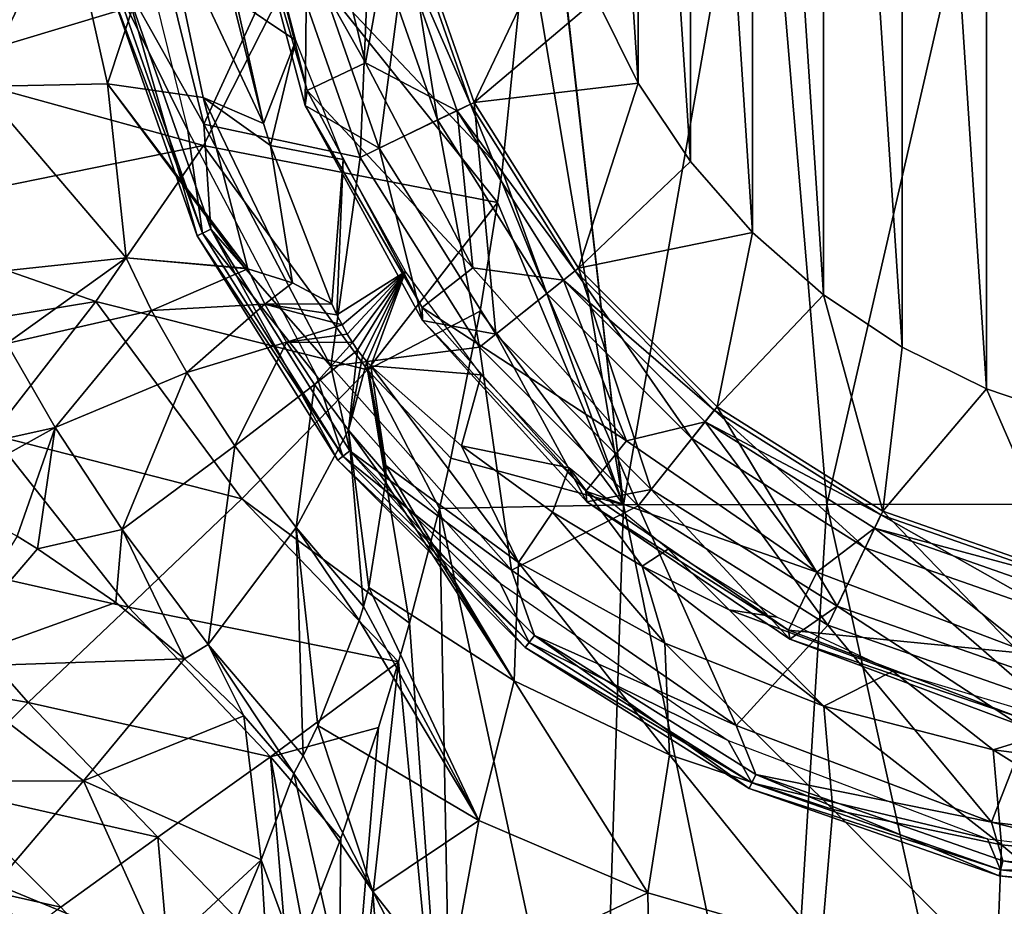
# Model space of a CAD drawing. Header units: millimetres. Extents: x -110 to 119, y -127 to 212.
# Tile 75 of 186: x -17 to -3, y -16 to -4. Entities that reach past the tile are written whole.
import ezdxf

# ---------------------------------------------------------------- set-up
doc = ezdxf.new("R2010")
doc.units = ezdxf.units.MM
doc.header["$LTSCALE"] = 26.699852
for name, color, linetype in [('25', 7, 'CONTINUOUS'), ('396', 7, 'CONTINUOUS'), ('397', 7, 'CONTINUOUS'), ('398', 7, 'CONTINUOUS'), ('402', 7, 'CONTINUOUS'), ('42', 7, 'CONTINUOUS'), ('48', 7, 'CONTINUOUS'), ('57', 7, 'CONTINUOUS'), ('58', 7, 'CONTINUOUS'), ('59', 7, 'CONTINUOUS'), ('60', 7, 'CONTINUOUS'), ('61', 7, 'CONTINUOUS')]:
    doc.layers.add(name, color=color, linetype=linetype)

msp = doc.modelspace()

# ---------------------------------------------------------------- linework, layer by layer
at = {"layer": '25', "color": 7, "linetype": 'CONTINUOUS', "true_color": 0xa2afbf}
for points in [[(-6.783, 0.001, -15.828), (-8.643, -10.575, -14.705), (-9.829, -0.074, -14.429), (-6.783, 0.001, -15.828)], [(-5.893, -10.571, -15.795), (-8.643, -10.575, -14.705), (-6.783, 0.001, -15.828), (-5.893, -10.571, -15.795)], [(-3.462, 0.002, -16.701), (-5.893, -10.571, -15.795), (-6.783, 0.001, -15.828), (-3.462, 0.002, -16.701)], [(-2.986, -10.569, -16.459), (-5.893, -10.571, -15.795), (-3.462, 0.002, -16.701), (-2.986, -10.569, -16.459)], [(-9.829, -0.074, -14.429), (-8.643, -10.575, -14.705), (-9.83, -0.148, -14.429), (-9.829, -0.074, -14.429)], [(-9.83, -0.148, -14.429), (-8.643, -10.575, -14.705), (-9.949, -2.787, -14.352), (-9.83, -0.148, -14.429)], [(-9.949, -2.787, -14.352), (-8.643, -10.575, -14.705), (-10.285, -6.053, -14.065), (-9.949, -2.787, -14.352)], [(-10.285, -6.053, -14.065), (-8.643, -10.575, -14.705), (-10.346, -6.487, -14.01), (-10.285, -6.053, -14.065)], [(-10.346, -6.487, -14.01), (-8.643, -10.575, -14.705), (-10.583, -7.957, -13.788), (-10.346, -6.487, -14.01)], [(-10.583, -7.957, -13.788), (-8.643, -10.575, -14.705), (-10.976, -9.944, -13.398), (-10.583, -7.957, -13.788)], [(-8.643, -10.575, -14.705), (-11.133, -10.627, -13.236), (-10.976, -9.944, -13.398), (-8.643, -10.575, -14.705)], [(-11.536, -12.175, -12.804), (-11.133, -10.627, -13.236), (-10.94, -20.483, -12.099), (-11.536, -12.175, -12.804)], [(-11.133, -10.627, -13.236), (-8.643, -10.575, -14.705), (-8.968, -20.688, -13.397), (-11.133, -10.627, -13.236)], [(-10.94, -20.483, -12.099), (-11.133, -10.627, -13.236), (-8.968, -20.688, -13.397), (-10.94, -20.483, -12.099)], [(-8.968, -20.688, -13.397), (-8.643, -10.575, -14.705), (-6.533, -20.884, -14.541), (-8.968, -20.688, -13.397)], [(-8.643, -10.575, -14.705), (-5.893, -10.571, -15.795), (-6.533, -20.884, -14.541), (-8.643, -10.575, -14.705)], [(-6.533, -20.884, -14.541), (-5.893, -10.571, -15.795), (-3.564, -21.043, -15.39), (-6.533, -20.884, -14.541)], [(-5.893, -10.571, -15.795), (-2.986, -10.569, -16.459), (-3.564, -21.043, -15.39), (-5.893, -10.571, -15.795)], [(-3.564, -21.043, -15.39), (-2.986, -10.569, -16.459), (-1.858, -21.09, -15.643), (-3.564, -21.043, -15.39)], [(-11.686, -12.7, -12.635), (-11.536, -12.175, -12.804), (-10.94, -20.483, -12.099), (-11.686, -12.7, -12.635)], [(-11.956, -13.588, -12.322), (-11.686, -12.7, -12.635), (-12.522, -20.291, -10.73), (-11.956, -13.588, -12.322)], [(-12.522, -20.291, -10.73), (-11.686, -12.7, -12.635), (-10.94, -20.483, -12.099), (-12.522, -20.291, -10.73)], [(-12.464, -15.09, -11.695), (-11.956, -13.588, -12.322), (-12.522, -20.291, -10.73), (-12.464, -15.09, -11.695)], [(-12.962, -16.379, -11.027), (-12.464, -15.09, -11.695), (-12.522, -20.291, -10.73), (-12.962, -16.379, -11.027)]]:
    msp.add_3dface(points, dxfattribs=at)
at = {"layer": '396', "color": 7, "linetype": 'CONTINUOUS', "true_color": 0xa2afbf}
for points in [[(-12.131, -4.601, 40.693), (-13.736, -1.748, 43.888), (-12.88, -1.564, 40.693), (-12.131, -4.601, 40.693)], [(-13.736, -1.748, 43.888), (-12.923, -4.972, 43.888), (-13.804, -1.974, 47.201), (-13.736, -1.748, 43.888)], [(-12.923, -4.972, 43.888), (-13.736, -1.748, 43.888), (-12.131, -4.601, 40.693), (-12.923, -4.972, 43.888)], [(-13.804, -1.974, 47.201), (-12.923, -4.972, 43.888), (-12.949, -5.174, 47.201), (-13.804, -1.974, 47.201)], [(-13.804, -1.974, 47.201), (-12.949, -5.174, 47.201), (-12.927, -2.951, 50.445), (-13.804, -1.974, 47.201)], [(-10.66, -5.134, 53.437), (-9.418, -2.523, 56), (-11.535, -2.633, 53.437), (-10.66, -5.134, 53.437)], [(-9.008, -3.732, 56), (-9.418, -2.523, 56), (-10.66, -5.134, 53.437), (-9.008, -3.732, 56)], [(-12.927, -2.951, 50.445), (-11.947, -5.753, 50.445), (-11.535, -2.633, 53.437), (-12.927, -2.951, 50.445)], [(-11.947, -5.753, 50.445), (-10.66, -5.134, 53.437), (-11.535, -2.633, 53.437), (-11.947, -5.753, 50.445)], [(-12.927, -2.951, 50.445), (-12.949, -5.174, 47.201), (-11.947, -5.753, 50.445), (-12.927, -2.951, 50.445)], [(-8.443, -4.875, 56), (-9.008, -3.732, 56), (-10.66, -5.134, 53.437), (-8.443, -4.875, 56)], [(-10.678, -7.37, 40.693), (-12.923, -4.972, 43.888), (-12.131, -4.601, 40.693), (-10.678, -7.37, 40.693)], [(-9.251, -7.377, 53.437), (-8.443, -4.875, 56), (-10.66, -5.134, 53.437), (-9.251, -7.377, 53.437)], [(-7.735, -5.935, 56), (-8.443, -4.875, 56), (-9.251, -7.377, 53.437), (-7.735, -5.935, 56)], [(-12.923, -4.972, 43.888), (-11.365, -7.91, 43.888), (-12.949, -5.174, 47.201), (-12.923, -4.972, 43.888)], [(-11.365, -7.91, 43.888), (-12.923, -4.972, 43.888), (-10.678, -7.37, 40.693), (-11.365, -7.91, 43.888)], [(-12.949, -5.174, 47.201), (-11.365, -7.91, 43.888), (-11.363, -8.083, 47.201), (-12.949, -5.174, 47.201)], [(-12.949, -5.174, 47.201), (-11.363, -8.083, 47.201), (-11.947, -5.753, 50.445), (-12.949, -5.174, 47.201)], [(-11.947, -5.753, 50.445), (-10.367, -8.267, 50.445), (-10.66, -5.134, 53.437), (-11.947, -5.753, 50.445)], [(-10.367, -8.267, 50.445), (-9.251, -7.377, 53.437), (-10.66, -5.134, 53.437), (-10.367, -8.267, 50.445)], [(-11.947, -5.753, 50.445), (-11.363, -8.083, 47.201), (-10.367, -8.267, 50.445), (-11.947, -5.753, 50.445)], [(-6.895, -6.894, 56), (-7.735, -5.935, 56), (-9.251, -7.377, 53.437), (-6.895, -6.894, 56)], [(-7.377, -9.251, 53.437), (-6.895, -6.894, 56), (-9.251, -7.377, 53.437), (-7.377, -9.251, 53.437)], [(-5.936, -7.735, 56), (-6.895, -6.894, 56), (-7.377, -9.251, 53.437), (-5.936, -7.735, 56)], [(-8.603, -9.711, 40.693), (-11.365, -7.91, 43.888), (-10.678, -7.37, 40.693), (-8.603, -9.711, 40.693)], [(-10.367, -8.267, 50.445), (-8.267, -10.367, 50.445), (-9.251, -7.377, 53.437), (-10.367, -8.267, 50.445)], [(-8.267, -10.367, 50.445), (-7.377, -9.251, 53.437), (-9.251, -7.377, 53.437), (-8.267, -10.367, 50.445)], [(-5.134, -10.66, 53.437), (-5.936, -7.735, 56), (-7.377, -9.251, 53.437), (-5.134, -10.66, 53.437)], [(-4.874, -8.444, 56), (-5.936, -7.735, 56), (-5.134, -10.66, 53.437), (-4.874, -8.444, 56)], [(-9.152, -10.391, 43.888), (-11.365, -7.91, 43.888), (-8.603, -9.711, 40.693), (-9.152, -10.391, 43.888)], [(-11.365, -7.91, 43.888), (-9.152, -10.391, 43.888), (-11.363, -8.083, 47.201), (-11.365, -7.91, 43.888)], [(-11.363, -8.083, 47.201), (-9.152, -10.391, 43.888), (-9.136, -10.535, 47.201), (-11.363, -8.083, 47.201)], [(-11.363, -8.083, 47.201), (-9.136, -10.535, 47.201), (-10.367, -8.267, 50.445), (-11.363, -8.083, 47.201)], [(-10.367, -8.267, 50.445), (-9.136, -10.535, 47.201), (-8.267, -10.367, 50.445), (-10.367, -8.267, 50.445)], [(-3.731, -9.008, 56), (-4.874, -8.444, 56), (-5.134, -10.66, 53.437), (-3.731, -9.008, 56)], [(-2.633, -11.535, 53.437), (-3.731, -9.008, 56), (-5.134, -10.66, 53.437), (-2.633, -11.535, 53.437)], [(-2.524, -9.418, 56), (-3.731, -9.008, 56), (-2.633, -11.535, 53.437), (-2.524, -9.418, 56)], [(-8.267, -10.367, 50.445), (-5.753, -11.947, 50.445), (-7.377, -9.251, 53.437), (-8.267, -10.367, 50.445)], [(-5.753, -11.947, 50.445), (-5.134, -10.66, 53.437), (-7.377, -9.251, 53.437), (-5.753, -11.947, 50.445)], [(-6.029, -11.488, 40.693), (-9.152, -10.391, 43.888), (-8.603, -9.711, 40.693), (-6.029, -11.488, 40.693)], [(-9.136, -10.535, 47.201), (-6.393, -12.393, 47.201), (-8.267, -10.367, 50.445), (-9.136, -10.535, 47.201)], [(-8.267, -10.367, 50.445), (-6.393, -12.393, 47.201), (-5.753, -11.947, 50.445), (-8.267, -10.367, 50.445)], [(-6.411, -12.273, 43.888), (-9.152, -10.391, 43.888), (-6.029, -11.488, 40.693), (-6.411, -12.273, 43.888)], [(-9.152, -10.391, 43.888), (-6.411, -12.273, 43.888), (-9.136, -10.535, 47.201), (-9.152, -10.391, 43.888)], [(-9.136, -10.535, 47.201), (-6.411, -12.273, 43.888), (-6.393, -12.393, 47.201), (-9.136, -10.535, 47.201)], [(-5.753, -11.947, 50.445), (-2.951, -12.927, 50.445), (-5.134, -10.66, 53.437), (-5.753, -11.947, 50.445)], [(-2.951, -12.927, 50.445), (-2.633, -11.535, 53.437), (-5.134, -10.66, 53.437), (-2.951, -12.927, 50.445)], [(-3.105, -12.597, 40.693), (-6.411, -12.273, 43.888), (-6.029, -11.488, 40.693), (-3.105, -12.597, 40.693)], [(-6.393, -12.393, 47.201), (-3.289, -13.551, 47.201), (-5.753, -11.947, 50.445), (-6.393, -12.393, 47.201)], [(-5.753, -11.947, 50.445), (-3.289, -13.551, 47.201), (-2.951, -12.927, 50.445), (-5.753, -11.947, 50.445)], [(-3.301, -13.448, 43.888), (-6.411, -12.273, 43.888), (-3.105, -12.597, 40.693), (-3.301, -13.448, 43.888)], [(-6.411, -12.273, 43.888), (-3.301, -13.448, 43.888), (-6.393, -12.393, 47.201), (-6.411, -12.273, 43.888)], [(-6.393, -12.393, 47.201), (-3.301, -13.448, 43.888), (-3.289, -13.551, 47.201), (-6.393, -12.393, 47.201)]]:
    msp.add_3dface(points, dxfattribs=at)
at = {"layer": '397', "color": 7, "linetype": 'CONTINUOUS', "true_color": 0xa2afbf}
for points in [[(-15.202, -1.846, 25.5), (-15.392, -3.513, 24.699), (-14.318, -5.43, 25.5), (-15.202, -1.846, 25.5)], [(-14.536, -5.513, 22), (-15.512, -3.541, 22.858), (-15.433, -1.874, 22), (-14.536, -5.513, 22)], [(-15.594, -3.559, 23.788), (-14.411, -6.94, 23.788), (-15.392, -3.513, 24.699), (-15.594, -3.559, 23.788)], [(-15.512, -3.541, 22.858), (-14.335, -6.904, 22.858), (-15.594, -3.559, 23.788), (-15.512, -3.541, 22.858)], [(-15.594, -3.559, 23.788), (-14.335, -6.904, 22.858), (-14.411, -6.94, 23.788), (-15.594, -3.559, 23.788)], [(-14.335, -6.904, 22.858), (-15.512, -3.541, 22.858), (-14.536, -5.513, 22), (-14.335, -6.904, 22.858)], [(-15.392, -3.513, 24.699), (-14.411, -6.94, 23.788), (-14.225, -6.85, 24.699), (-15.392, -3.513, 24.699)], [(-15.392, -3.513, 24.699), (-14.225, -6.85, 24.699), (-14.318, -5.43, 25.5), (-15.392, -3.513, 24.699)], [(-14.318, -5.43, 25.5), (-14.225, -6.85, 24.699), (-12.603, -8.699, 25.5), (-14.318, -5.43, 25.5)], [(-12.794, -8.831, 22), (-14.335, -6.904, 22.858), (-14.536, -5.513, 22), (-12.794, -8.831, 22)], [(-14.411, -6.94, 23.788), (-12.505, -9.972, 23.788), (-14.225, -6.85, 24.699), (-14.411, -6.94, 23.788)], [(-14.335, -6.904, 22.858), (-12.44, -9.92, 22.858), (-14.411, -6.94, 23.788), (-14.335, -6.904, 22.858)], [(-12.44, -9.92, 22.858), (-14.335, -6.904, 22.858), (-12.794, -8.831, 22), (-12.44, -9.92, 22.858)], [(-14.225, -6.85, 24.699), (-12.505, -9.972, 23.788), (-12.344, -9.844, 24.699), (-14.225, -6.85, 24.699)], [(-14.225, -6.85, 24.699), (-12.344, -9.844, 24.699), (-12.603, -8.699, 25.5), (-14.225, -6.85, 24.699)], [(-14.411, -6.94, 23.788), (-12.44, -9.92, 22.858), (-12.505, -9.972, 23.788), (-14.411, -6.94, 23.788)], [(-12.603, -8.699, 25.5), (-12.344, -9.844, 24.699), (-10.155, -11.462, 25.5), (-12.603, -8.699, 25.5)], [(-10.309, -11.636, 22), (-12.44, -9.92, 22.858), (-12.794, -8.831, 22), (-10.309, -11.636, 22)], [(-12.505, -9.972, 23.788), (-9.972, -12.505, 23.788), (-12.344, -9.844, 24.699), (-12.505, -9.972, 23.788)], [(-12.344, -9.844, 24.699), (-9.972, -12.505, 23.788), (-9.844, -12.344, 24.699), (-12.344, -9.844, 24.699)], [(-12.344, -9.844, 24.699), (-9.844, -12.344, 24.699), (-10.155, -11.462, 25.5), (-12.344, -9.844, 24.699)], [(-12.44, -9.92, 22.858), (-9.92, -12.44, 22.858), (-12.505, -9.972, 23.788), (-12.44, -9.92, 22.858)], [(-12.505, -9.972, 23.788), (-9.92, -12.44, 22.858), (-9.972, -12.505, 23.788), (-12.505, -9.972, 23.788)], [(-9.92, -12.44, 22.858), (-12.44, -9.92, 22.858), (-10.309, -11.636, 22), (-9.92, -12.44, 22.858)], [(-10.155, -11.462, 25.5), (-9.844, -12.344, 24.699), (-7.117, -13.56, 25.5), (-10.155, -11.462, 25.5)], [(-7.225, -13.765, 22), (-9.92, -12.44, 22.858), (-10.309, -11.636, 22), (-7.225, -13.765, 22)], [(-9.972, -12.505, 23.788), (-6.94, -14.411, 23.788), (-9.844, -12.344, 24.699), (-9.972, -12.505, 23.788)], [(-9.844, -12.344, 24.699), (-6.94, -14.411, 23.788), (-6.85, -14.225, 24.699), (-9.844, -12.344, 24.699)], [(-9.844, -12.344, 24.699), (-6.85, -14.225, 24.699), (-7.117, -13.56, 25.5), (-9.844, -12.344, 24.699)], [(-9.92, -12.44, 22.858), (-6.904, -14.335, 22.858), (-9.972, -12.505, 23.788), (-9.92, -12.44, 22.858)], [(-9.972, -12.505, 23.788), (-6.904, -14.335, 22.858), (-6.94, -14.411, 23.788), (-9.972, -12.505, 23.788)], [(-6.904, -14.335, 22.858), (-9.92, -12.44, 22.858), (-7.225, -13.765, 22), (-6.904, -14.335, 22.858)], [(-7.117, -13.56, 25.5), (-6.85, -14.225, 24.699), (-3.665, -14.869, 25.5), (-7.117, -13.56, 25.5)], [(-3.72, -15.094, 22), (-6.904, -14.335, 22.858), (-7.225, -13.765, 22), (-3.72, -15.094, 22)], [(-6.94, -14.411, 23.788), (-3.559, -15.594, 23.788), (-6.85, -14.225, 24.699), (-6.94, -14.411, 23.788)], [(-6.85, -14.225, 24.699), (-3.559, -15.594, 23.788), (-3.513, -15.392, 24.699), (-6.85, -14.225, 24.699)], [(-6.85, -14.225, 24.699), (-3.513, -15.392, 24.699), (-3.665, -14.869, 25.5), (-6.85, -14.225, 24.699)], [(-6.904, -14.335, 22.858), (-3.541, -15.512, 22.858), (-6.94, -14.411, 23.788), (-6.904, -14.335, 22.858)], [(-3.541, -15.512, 22.858), (-6.904, -14.335, 22.858), (-3.72, -15.094, 22), (-3.541, -15.512, 22.858)], [(-6.94, -14.411, 23.788), (-3.541, -15.512, 22.858), (-3.559, -15.594, 23.788), (-6.94, -14.411, 23.788)], [(-3.513, -15.392, 24.699), (0, -15.788, 24.699), (-3.665, -14.869, 25.5), (-3.513, -15.392, 24.699)], [(-3.665, -14.869, 25.5), (0, -15.788, 24.699), (0, -15.314, 25.5), (-3.665, -14.869, 25.5)], [(0, -15.546, 22), (-3.541, -15.512, 22.858), (-3.72, -15.094, 22), (0, -15.546, 22)], [(-3.559, -15.594, 23.788), (0, -15.995, 23.788), (-3.513, -15.392, 24.699), (-3.559, -15.594, 23.788)], [(-3.513, -15.392, 24.699), (0, -15.995, 23.788), (0, -15.788, 24.699), (-3.513, -15.392, 24.699)], [(-3.541, -15.512, 22.858), (0, -15.911, 22.858), (-3.559, -15.594, 23.788), (-3.541, -15.512, 22.858)], [(0, -15.911, 22.858), (-3.541, -15.512, 22.858), (0, -15.546, 22), (0, -15.911, 22.858)], [(-3.559, -15.594, 23.788), (0, -15.911, 22.858), (0, -15.995, 23.788), (-3.559, -15.594, 23.788)]]:
    msp.add_3dface(points, dxfattribs=at)
at = {"layer": '398', "color": 7, "linetype": 'CONTINUOUS', "true_color": 0xa2afbf}
for points in [[(-12.131, -4.601, 40.693), (-12.88, -1.564, 40.693), (-11.788, -2.691, 37.595), (-12.131, -4.601, 40.693)], [(-15.202, -1.846, 25.5), (-14.318, -5.43, 25.5), (-13.204, -3.014, 28.181), (-15.202, -1.846, 25.5)], [(-12.072, -2.755, 31.189), (-11.156, -5.372, 31.189), (-11.592, -2.646, 34.376), (-12.072, -2.755, 31.189)], [(-11.592, -2.646, 34.376), (-10.713, -5.159, 34.376), (-11.788, -2.691, 37.595), (-11.592, -2.646, 34.376)], [(-11.592, -2.646, 34.376), (-11.156, -5.372, 31.189), (-10.713, -5.159, 34.376), (-11.592, -2.646, 34.376)], [(-13.204, -3.014, 28.181), (-12.203, -5.877, 28.181), (-12.072, -2.755, 31.189), (-13.204, -3.014, 28.181)], [(-12.072, -2.755, 31.189), (-12.203, -5.877, 28.181), (-11.156, -5.372, 31.189), (-12.072, -2.755, 31.189)], [(-12.131, -4.601, 40.693), (-11.788, -2.691, 37.595), (-10.894, -5.246, 37.595), (-12.131, -4.601, 40.693)], [(-11.788, -2.691, 37.595), (-10.713, -5.159, 34.376), (-10.894, -5.246, 37.595), (-11.788, -2.691, 37.595)], [(-13.204, -3.014, 28.181), (-14.318, -5.43, 25.5), (-12.203, -5.877, 28.181), (-13.204, -3.014, 28.181)], [(-10.678, -7.37, 40.693), (-12.131, -4.601, 40.693), (-10.894, -5.246, 37.595), (-10.678, -7.37, 40.693)], [(-11.156, -5.372, 31.189), (-9.681, -7.72, 31.189), (-10.713, -5.159, 34.376), (-11.156, -5.372, 31.189)], [(-10.713, -5.159, 34.376), (-9.296, -7.414, 34.376), (-10.894, -5.246, 37.595), (-10.713, -5.159, 34.376)], [(-10.713, -5.159, 34.376), (-9.681, -7.72, 31.189), (-9.296, -7.414, 34.376), (-10.713, -5.159, 34.376)], [(-10.678, -7.37, 40.693), (-10.894, -5.246, 37.595), (-9.453, -7.539, 37.595), (-10.678, -7.37, 40.693)], [(-10.894, -5.246, 37.595), (-9.296, -7.414, 34.376), (-9.453, -7.539, 37.595), (-10.894, -5.246, 37.595)], [(-14.318, -5.43, 25.5), (-12.603, -8.699, 25.5), (-12.203, -5.877, 28.181), (-14.318, -5.43, 25.5)], [(-12.203, -5.877, 28.181), (-10.589, -8.445, 28.181), (-11.156, -5.372, 31.189), (-12.203, -5.877, 28.181)], [(-11.156, -5.372, 31.189), (-10.589, -8.445, 28.181), (-9.681, -7.72, 31.189), (-11.156, -5.372, 31.189)], [(-12.203, -5.877, 28.181), (-12.603, -8.699, 25.5), (-10.589, -8.445, 28.181), (-12.203, -5.877, 28.181)], [(-8.603, -9.711, 40.693), (-10.678, -7.37, 40.693), (-9.453, -7.539, 37.595), (-8.603, -9.711, 40.693)], [(-9.681, -7.72, 31.189), (-7.72, -9.681, 31.189), (-9.296, -7.414, 34.376), (-9.681, -7.72, 31.189)], [(-9.296, -7.414, 34.376), (-7.414, -9.296, 34.376), (-9.453, -7.539, 37.595), (-9.296, -7.414, 34.376)], [(-9.296, -7.414, 34.376), (-7.72, -9.681, 31.189), (-7.414, -9.296, 34.376), (-9.296, -7.414, 34.376)], [(-8.603, -9.711, 40.693), (-9.453, -7.539, 37.595), (-7.539, -9.453, 37.595), (-8.603, -9.711, 40.693)], [(-9.453, -7.539, 37.595), (-7.414, -9.296, 34.376), (-7.539, -9.453, 37.595), (-9.453, -7.539, 37.595)], [(-10.589, -8.445, 28.181), (-8.445, -10.589, 28.181), (-9.681, -7.72, 31.189), (-10.589, -8.445, 28.181)], [(-9.681, -7.72, 31.189), (-8.445, -10.589, 28.181), (-7.72, -9.681, 31.189), (-9.681, -7.72, 31.189)], [(-12.603, -8.699, 25.5), (-10.155, -11.462, 25.5), (-10.589, -8.445, 28.181), (-12.603, -8.699, 25.5)], [(-10.589, -8.445, 28.181), (-10.155, -11.462, 25.5), (-8.445, -10.589, 28.181), (-10.589, -8.445, 28.181)], [(-7.72, -9.681, 31.189), (-5.372, -11.156, 31.189), (-7.414, -9.296, 34.376), (-7.72, -9.681, 31.189)], [(-7.414, -9.296, 34.376), (-5.159, -10.713, 34.376), (-7.539, -9.453, 37.595), (-7.414, -9.296, 34.376)], [(-7.414, -9.296, 34.376), (-5.372, -11.156, 31.189), (-5.159, -10.713, 34.376), (-7.414, -9.296, 34.376)], [(-6.029, -11.488, 40.693), (-8.603, -9.711, 40.693), (-7.539, -9.453, 37.595), (-6.029, -11.488, 40.693)], [(-6.029, -11.488, 40.693), (-7.539, -9.453, 37.595), (-5.246, -10.894, 37.595), (-6.029, -11.488, 40.693)], [(-7.539, -9.453, 37.595), (-5.159, -10.713, 34.376), (-5.246, -10.894, 37.595), (-7.539, -9.453, 37.595)], [(-8.445, -10.589, 28.181), (-5.877, -12.203, 28.181), (-7.72, -9.681, 31.189), (-8.445, -10.589, 28.181)], [(-7.72, -9.681, 31.189), (-5.877, -12.203, 28.181), (-5.372, -11.156, 31.189), (-7.72, -9.681, 31.189)], [(-10.155, -11.462, 25.5), (-7.117, -13.56, 25.5), (-8.445, -10.589, 28.181), (-10.155, -11.462, 25.5)], [(-8.445, -10.589, 28.181), (-7.117, -13.56, 25.5), (-5.877, -12.203, 28.181), (-8.445, -10.589, 28.181)], [(-5.372, -11.156, 31.189), (-2.755, -12.072, 31.189), (-5.159, -10.713, 34.376), (-5.372, -11.156, 31.189)], [(-5.159, -10.713, 34.376), (-2.646, -11.592, 34.376), (-5.246, -10.894, 37.595), (-5.159, -10.713, 34.376)], [(-5.159, -10.713, 34.376), (-2.755, -12.072, 31.189), (-2.646, -11.592, 34.376), (-5.159, -10.713, 34.376)], [(-3.105, -12.597, 40.693), (-6.029, -11.488, 40.693), (-5.246, -10.894, 37.595), (-3.105, -12.597, 40.693)], [(-3.105, -12.597, 40.693), (-5.246, -10.894, 37.595), (-2.691, -11.788, 37.595), (-3.105, -12.597, 40.693)], [(-5.246, -10.894, 37.595), (-2.646, -11.592, 34.376), (-2.691, -11.788, 37.595), (-5.246, -10.894, 37.595)], [(-5.877, -12.203, 28.181), (-3.014, -13.204, 28.181), (-5.372, -11.156, 31.189), (-5.877, -12.203, 28.181)], [(-5.372, -11.156, 31.189), (-3.014, -13.204, 28.181), (-2.755, -12.072, 31.189), (-5.372, -11.156, 31.189)], [(-7.117, -13.56, 25.5), (-3.665, -14.869, 25.5), (-5.877, -12.203, 28.181), (-7.117, -13.56, 25.5)], [(-5.877, -12.203, 28.181), (-3.665, -14.869, 25.5), (-3.014, -13.204, 28.181), (-5.877, -12.203, 28.181)], [(-3.665, -14.869, 25.5), (0, -15.314, 25.5), (-3.014, -13.204, 28.181), (-3.665, -14.869, 25.5)]]:
    msp.add_3dface(points, dxfattribs=at)
at = {"layer": '402', "color": 7, "linetype": 'CONTINUOUS', "true_color": 0xa2afbf}
for points in [[(-2.524, 9.418, 56), (-3.731, 9.008, 56), (-2.524, -9.418, 56), (-2.524, 9.418, 56)], [(-3.731, 9.008, 56), (-4.874, 8.444, 56), (-3.731, -9.008, 56), (-3.731, 9.008, 56)], [(-3.731, 9.008, 56), (-3.731, -9.008, 56), (-2.524, -9.418, 56), (-3.731, 9.008, 56)], [(-4.874, 8.444, 56), (-5.936, 7.735, 56), (-4.874, -8.444, 56), (-4.874, 8.444, 56)], [(-4.874, 8.444, 56), (-4.874, -8.444, 56), (-3.731, -9.008, 56), (-4.874, 8.444, 56)], [(-5.936, 7.735, 56), (-6.895, 6.894, 56), (-5.936, -7.735, 56), (-5.936, 7.735, 56)], [(-5.936, 7.735, 56), (-5.936, -7.735, 56), (-4.874, -8.444, 56), (-5.936, 7.735, 56)], [(-6.895, 6.894, 56), (-7.735, 5.935, 56), (-6.895, -6.894, 56), (-6.895, 6.894, 56)], [(-6.895, 6.894, 56), (-6.895, -6.894, 56), (-5.936, -7.735, 56), (-6.895, 6.894, 56)], [(-7.735, 5.935, 56), (-8.443, 4.875, 56), (-7.735, -5.935, 56), (-7.735, 5.935, 56)], [(-7.735, 5.935, 56), (-7.735, -5.935, 56), (-6.895, -6.894, 56), (-7.735, 5.935, 56)], [(-8.443, 4.875, 56), (-9.008, 3.732, 56), (-8.443, -4.875, 56), (-8.443, 4.875, 56)], [(-8.443, 4.875, 56), (-8.443, -4.875, 56), (-7.735, -5.935, 56), (-8.443, 4.875, 56)], [(-9.008, 3.732, 56), (-9.008, -3.732, 56), (-8.443, -4.875, 56), (-9.008, 3.732, 56)]]:
    msp.add_3dface(points, dxfattribs=at)
at = {"layer": '42', "color": 7, "linetype": 'CONTINUOUS', "true_color": 0xa2afbf}
for points in [[(-13.076, -4.299, 24), (-13.512, -2.623, 24), (-13.937, -3.714, 20.263), (-13.076, -4.299, 24)], [(-13.51, -5.418, 19.513), (-13.076, -4.299, 24), (-13.937, -3.714, 20.263), (-13.51, -5.418, 19.513)], [(-13.418, -5.715, 19.351), (-13.076, -4.299, 24), (-13.51, -5.418, 19.513), (-13.418, -5.715, 19.351)], [(-12.432, -5.908, 24), (-13.076, -4.299, 24), (-13.418, -5.715, 19.351), (-12.432, -5.908, 24)], [(-12.587, -7.86, 17.901), (-12.432, -5.908, 24), (-13.418, -5.715, 19.351), (-12.587, -7.86, 17.901)], [(-12.518, -8.006, 17.792), (-12.432, -5.908, 24), (-12.587, -7.86, 17.901), (-12.518, -8.006, 17.792)], [(-11.592, -7.422, 24), (-12.432, -5.908, 24), (-12.518, -8.006, 17.792), (-11.592, -7.422, 24)], [(-12.449, -8.142, 17.704), (-11.592, -7.422, 24), (-12.518, -8.006, 17.792), (-12.449, -8.142, 17.704)], [(-12.379, -8.267, 17.641), (-11.592, -7.422, 24), (-12.449, -8.142, 17.704), (-12.379, -8.267, 17.641)], [(-12.309, -8.381, 17.606), (-11.592, -7.422, 24), (-12.379, -8.267, 17.641), (-12.309, -8.381, 17.606)], [(-12.24, -8.483, 17.602), (-11.592, -7.422, 24), (-12.309, -8.381, 17.606), (-12.24, -8.483, 17.602)], [(-12.174, -8.57, 17.626), (-11.592, -7.422, 24), (-12.24, -8.483, 17.602), (-12.174, -8.57, 17.626)], [(-12.115, -8.64, 17.674), (-11.592, -7.422, 24), (-12.174, -8.57, 17.626), (-12.115, -8.64, 17.674)], [(-12.061, -8.696, 17.737), (-11.592, -7.422, 24), (-12.115, -8.64, 17.674), (-12.061, -8.696, 17.737)], [(-10.568, -8.819, 24), (-11.592, -7.422, 24), (-12.061, -8.696, 17.737), (-10.568, -8.819, 24)], [(-10.835, -9.777, 19.295), (-10.568, -8.819, 24), (-12.061, -8.696, 17.737), (-10.835, -9.777, 19.295)], [(-9.377, -10.077, 24), (-10.568, -8.819, 24), (-10.835, -9.777, 19.295), (-9.377, -10.077, 24)], [(-9.603, -10.674, 20.635), (-9.377, -10.077, 24), (-10.835, -9.777, 19.295), (-9.603, -10.674, 20.635)], [(-8.388, -11.408, 21.76), (-9.377, -10.077, 24), (-9.603, -10.674, 20.635), (-8.388, -11.408, 21.76)], [(-8.037, -11.174, 24), (-9.377, -10.077, 24), (-8.388, -11.408, 21.76), (-8.037, -11.174, 24)], [(-7.213, -11.996, 22.68), (-8.037, -11.174, 24), (-8.388, -11.408, 21.76), (-7.213, -11.996, 22.68)], [(-6.57, -12.095, 24), (-8.037, -11.174, 24), (-7.213, -11.996, 22.68), (-6.57, -12.095, 24)], [(-4.999, -12.825, 24), (-6.57, -12.095, 24), (-7.213, -11.996, 22.68), (-4.999, -12.825, 24)]]:
    msp.add_3dface(points, dxfattribs=at)
at = {"layer": '48', "color": 7, "linetype": 'CONTINUOUS', "true_color": 0xa2afbf}
for points in [[(-18.008, -2.468, 13.795), (-17.351, -4.918, 13.278), (-16.168, -2.448, 15.826), (-18.008, -2.468, 13.795)], [(-17.351, -4.918, 13.278), (-15.621, -4.883, 15.178), (-16.168, -2.448, 15.826), (-17.351, -4.918, 13.278)], [(-16.168, -2.448, 15.826), (-15.621, -4.883, 15.178), (-14.854, -2.561, 18.144), (-16.168, -2.448, 15.826)], [(-15.621, -4.883, 15.178), (-14.328, -5.067, 17.306), (-14.854, -2.561, 18.144), (-15.621, -4.883, 15.178)], [(-13.51, -5.418, 19.513), (-14.104, -2.763, 20.557), (-14.854, -2.561, 18.144), (-13.51, -5.418, 19.513)], [(-14.328, -5.067, 17.306), (-13.51, -5.418, 19.513), (-14.854, -2.561, 18.144), (-14.328, -5.067, 17.306)], [(-13.51, -5.418, 19.513), (-13.937, -3.714, 20.263), (-14.104, -2.763, 20.557), (-13.51, -5.418, 19.513)], [(-15.37, -7.236, 13.338), (-17.351, -4.918, 13.278), (-17.353, -7.446, 11.511), (-15.37, -7.236, 13.338)], [(-15.621, -4.883, 15.178), (-17.351, -4.918, 13.278), (-15.37, -7.236, 13.338), (-15.621, -4.883, 15.178)], [(-14.328, -5.067, 17.306), (-15.621, -4.883, 15.178), (-13.724, -7.383, 15.554), (-14.328, -5.067, 17.306)], [(-13.724, -7.383, 15.554), (-15.621, -4.883, 15.178), (-13.766, -7.374, 15.485), (-13.724, -7.383, 15.554)], [(-13.766, -7.374, 15.485), (-15.621, -4.883, 15.178), (-15.37, -7.236, 13.338), (-13.766, -7.374, 15.485)], [(-13.418, -5.715, 19.351), (-13.51, -5.418, 19.513), (-14.328, -5.067, 17.306), (-13.418, -5.715, 19.351)], [(-13.418, -5.715, 19.351), (-14.328, -5.067, 17.306), (-13.118, -7.573, 16.665), (-13.418, -5.715, 19.351)], [(-13.118, -7.573, 16.665), (-14.328, -5.067, 17.306), (-13.724, -7.383, 15.554), (-13.118, -7.573, 16.665)], [(-12.587, -7.86, 17.901), (-13.418, -5.715, 19.351), (-13.118, -7.573, 16.665), (-12.587, -7.86, 17.901)]]:
    msp.add_3dface(points, dxfattribs=at)
at = {"layer": '57', "color": 7, "linetype": 'CONTINUOUS', "true_color": 0xa2afbf}
for points in [[(-13.022, -3.151, -12.829), (-18.092, -4.68, -11.121), (-17.266, -2.465, -11.555), (-13.022, -3.151, -12.829)], [(-9.949, -2.787, -14.352), (-10.285, -6.053, -14.065), (-13.022, -3.151, -12.829), (-9.949, -2.787, -14.352)], [(-13.022, -3.151, -12.829), (-14.323, -5.719, -12.094), (-18.092, -4.68, -11.121), (-13.022, -3.151, -12.829)], [(-13.022, -3.151, -12.829), (-10.346, -6.487, -14.01), (-14.323, -5.719, -12.094), (-13.022, -3.151, -12.829)], [(-10.285, -6.053, -14.065), (-10.346, -6.487, -14.01), (-13.022, -3.151, -12.829), (-10.285, -6.053, -14.065)], [(-14.323, -5.719, -12.094), (-19.068, -6.683, -10.503), (-18.092, -4.68, -11.121), (-14.323, -5.719, -12.094)], [(-14.323, -5.719, -12.094), (-15.782, -7.826, -11.19), (-19.068, -6.683, -10.503), (-14.323, -5.719, -12.094)], [(-14.323, -5.719, -12.094), (-12.103, -8.753, -12.8), (-15.782, -7.826, -11.19), (-14.323, -5.719, -12.094)], [(-10.346, -6.487, -14.01), (-12.103, -8.753, -12.8), (-14.323, -5.719, -12.094), (-10.346, -6.487, -14.01)], [(-10.346, -6.487, -14.01), (-10.583, -7.957, -13.788), (-12.103, -8.753, -12.8), (-10.346, -6.487, -14.01)], [(-15.782, -7.826, -11.19), (-20.049, -8.532, -9.718), (-19.068, -6.683, -10.503), (-15.782, -7.826, -11.19)], [(-15.782, -7.826, -11.19), (-17.18, -9.631, -10.183), (-20.049, -8.532, -9.718), (-15.782, -7.826, -11.19)], [(-15.782, -7.826, -11.19), (-13.805, -10.497, -11.566), (-17.18, -9.631, -10.183), (-15.782, -7.826, -11.19)], [(-12.103, -8.753, -12.8), (-13.805, -10.497, -11.566), (-15.782, -7.826, -11.19), (-12.103, -8.753, -12.8)], [(-10.583, -7.957, -13.788), (-10.976, -9.944, -13.398), (-12.103, -8.753, -12.8), (-10.583, -7.957, -13.788)], [(-12.103, -8.753, -12.8), (-11.536, -12.175, -12.804), (-13.805, -10.497, -11.566), (-12.103, -8.753, -12.8)], [(-11.133, -10.627, -13.236), (-11.536, -12.175, -12.804), (-12.103, -8.753, -12.8), (-11.133, -10.627, -13.236)], [(-10.976, -9.944, -13.398), (-11.133, -10.627, -13.236), (-12.103, -8.753, -12.8), (-10.976, -9.944, -13.398)], [(-17.18, -9.631, -10.183), (-15.339, -11.959, -10.322), (-18.436, -11.263, -9.052), (-17.18, -9.631, -10.183)], [(-13.805, -10.497, -11.566), (-15.339, -11.959, -10.322), (-17.18, -9.631, -10.183), (-13.805, -10.497, -11.566)], [(-13.805, -10.497, -11.566), (-11.686, -12.7, -12.635), (-15.339, -11.959, -10.322), (-13.805, -10.497, -11.566)], [(-11.536, -12.175, -12.804), (-11.686, -12.7, -12.635), (-13.805, -10.497, -11.566), (-11.536, -12.175, -12.804)], [(-18.436, -11.263, -9.052), (-16.695, -13.25, -9.021), (-19.527, -12.754, -7.75), (-18.436, -11.263, -9.052)], [(-15.339, -11.959, -10.322), (-16.695, -13.25, -9.021), (-18.436, -11.263, -9.052), (-15.339, -11.959, -10.322)], [(-15.339, -11.959, -10.322), (-13.416, -13.984, -11.093), (-16.695, -13.25, -9.021), (-15.339, -11.959, -10.322)], [(-11.686, -12.7, -12.635), (-13.416, -13.984, -11.093), (-15.339, -11.959, -10.322), (-11.686, -12.7, -12.635)], [(-16.695, -13.25, -9.021), (-17.867, -14.408, -7.609), (-19.527, -12.754, -7.75), (-16.695, -13.25, -9.021)], [(-11.686, -12.7, -12.635), (-11.956, -13.588, -12.322), (-13.416, -13.984, -11.093), (-11.686, -12.7, -12.635)], [(-16.695, -13.25, -9.021), (-14.939, -15.071, -9.557), (-17.867, -14.408, -7.609), (-16.695, -13.25, -9.021)], [(-13.416, -13.984, -11.093), (-14.939, -15.071, -9.557), (-16.695, -13.25, -9.021), (-13.416, -13.984, -11.093)], [(-11.956, -13.588, -12.322), (-12.464, -15.09, -11.695), (-13.416, -13.984, -11.093), (-11.956, -13.588, -12.322)], [(-13.416, -13.984, -11.093), (-13.176, -16.891, -10.721), (-14.939, -15.071, -9.557), (-13.416, -13.984, -11.093)], [(-12.464, -15.09, -11.695), (-12.962, -16.379, -11.027), (-13.416, -13.984, -11.093), (-12.464, -15.09, -11.695)], [(-12.962, -16.379, -11.027), (-13.176, -16.891, -10.721), (-13.416, -13.984, -11.093), (-12.962, -16.379, -11.027)], [(-17.867, -14.408, -7.609), (-16.255, -16.017, -7.962), (-18.827, -15.434, -6.039), (-17.867, -14.408, -7.609)], [(-14.939, -15.071, -9.557), (-16.255, -16.017, -7.962), (-17.867, -14.408, -7.609), (-14.939, -15.071, -9.557)], [(-14.939, -15.071, -9.557), (-14.711, -17.68, -8.835), (-16.255, -16.017, -7.962), (-14.939, -15.071, -9.557)], [(-13.176, -16.891, -10.721), (-14.711, -17.68, -8.835), (-14.939, -15.071, -9.557), (-13.176, -16.891, -10.721)], [(-16.255, -16.017, -7.962), (-17.343, -16.838, -6.258), (-18.827, -15.434, -6.039), (-16.255, -16.017, -7.962)]]:
    msp.add_3dface(points, dxfattribs=at)
at = {"layer": '58', "color": 7, "linetype": 'CONTINUOUS', "true_color": 0xa2afbf}
for points in [[(-16.842, -11.002, 9.671), (-17.94, -12.77, 8.205), (-16.57, -11.17, 9.749), (-16.842, -11.002, 9.671)], [(-16.57, -11.17, 9.749), (-17.94, -12.77, 8.205), (-15.507, -11.899, 10.121), (-16.57, -11.17, 9.749)], [(-15.507, -11.899, 10.121), (-17.94, -12.77, 8.205), (-14.58, -12.661, 10.546), (-15.507, -11.899, 10.121)], [(-17.94, -12.77, 8.205), (-18.908, -14.322, 6.489), (-15.945, -14.308, 8.804), (-17.94, -12.77, 8.205)], [(-14.58, -12.661, 10.546), (-17.94, -12.77, 8.205), (-15.945, -14.308, 8.804), (-14.58, -12.661, 10.546)], [(-14.58, -12.661, 10.546), (-15.945, -14.308, 8.804), (-13.777, -13.432, 11.019), (-14.58, -12.661, 10.546)], [(-15.945, -14.308, 8.804), (-13.544, -15.377, 10.827), (-13.777, -13.432, 11.019), (-15.945, -14.308, 8.804)], [(-13.777, -13.432, 11.019), (-13.544, -15.377, 10.827), (-13.1, -14.211, 11.515), (-13.777, -13.432, 11.019)], [(-15.945, -14.308, 8.804), (-18.908, -14.322, 6.489), (-17.136, -15.708, 6.873), (-15.945, -14.308, 8.804)], [(-14.897, -16.631, 8.908), (-15.945, -14.308, 8.804), (-17.136, -15.708, 6.873), (-14.897, -16.631, 8.908)], [(-14.897, -16.631, 8.908), (-13.544, -15.377, 10.827), (-15.945, -14.308, 8.804), (-14.897, -16.631, 8.908)], [(-13.544, -15.377, 10.827), (-14.897, -16.631, 8.908), (-14.044, -16.586, 9.984), (-13.544, -15.377, 10.827)], [(-16.066, -17.693, 6.851), (-17.136, -15.708, 6.873), (-18.089, -16.823, 4.718), (-16.066, -17.693, 6.851)], [(-16.066, -17.693, 6.851), (-14.897, -16.631, 8.908), (-17.136, -15.708, 6.873), (-16.066, -17.693, 6.851)]]:
    msp.add_3dface(points, dxfattribs=at)
at = {"layer": '59', "color": 7, "linetype": 'CONTINUOUS', "true_color": 0xa2afbf}
for points in [[(-15.37, -7.236, 13.338), (-17.353, -7.446, 11.511), (-16.982, -8.395, 11.031), (-15.37, -7.236, 13.338)], [(-15.37, -7.236, 13.338), (-16.982, -8.395, 11.031), (-15.028, -7.949, 12.992), (-15.37, -7.236, 13.338)], [(-13.724, -7.383, 15.554), (-13.766, -7.374, 15.485), (-15.37, -7.236, 13.338), (-13.724, -7.383, 15.554)], [(-13.724, -7.383, 15.554), (-15.37, -7.236, 13.338), (-15.028, -7.949, 12.992), (-13.724, -7.383, 15.554)], [(-13.492, -7.863, 15.292), (-13.724, -7.383, 15.554), (-15.028, -7.949, 12.992), (-13.492, -7.863, 15.292)], [(-13.118, -7.573, 16.665), (-13.724, -7.383, 15.554), (-13.492, -7.863, 15.292), (-13.118, -7.573, 16.665)], [(-12.587, -7.86, 17.901), (-13.118, -7.573, 16.665), (-13.492, -7.863, 15.292), (-12.587, -7.86, 17.901)], [(-16.982, -8.395, 11.031), (-16.331, -9.53, 10.701), (-15.028, -7.949, 12.992), (-16.982, -8.395, 11.031)], [(-16.331, -9.53, 10.701), (-14.55, -8.785, 12.735), (-15.028, -7.949, 12.992), (-16.331, -9.53, 10.701)], [(-14.55, -8.785, 12.735), (-13.492, -7.863, 15.292), (-15.028, -7.949, 12.992), (-14.55, -8.785, 12.735)], [(-13.2, -8.377, 15.116), (-13.492, -7.863, 15.292), (-14.55, -8.785, 12.735), (-13.2, -8.377, 15.116)], [(-12.518, -8.006, 17.792), (-12.587, -7.86, 17.901), (-13.492, -7.863, 15.292), (-12.518, -8.006, 17.792)], [(-12.449, -8.142, 17.704), (-12.518, -8.006, 17.792), (-13.492, -7.863, 15.292), (-12.449, -8.142, 17.704)], [(-13.2, -8.377, 15.116), (-12.449, -8.142, 17.704), (-13.492, -7.863, 15.292), (-13.2, -8.377, 15.116)], [(-12.379, -8.267, 17.641), (-12.449, -8.142, 17.704), (-13.2, -8.377, 15.116), (-12.379, -8.267, 17.641)], [(-13.898, -9.777, 12.647), (-13.2, -8.377, 15.116), (-14.55, -8.785, 12.735), (-13.898, -9.777, 12.647)], [(-12.824, -8.95, 15.059), (-13.2, -8.377, 15.116), (-13.898, -9.777, 12.647), (-12.824, -8.95, 15.059)], [(-12.309, -8.381, 17.606), (-12.379, -8.267, 17.641), (-13.2, -8.377, 15.116), (-12.309, -8.381, 17.606)], [(-12.824, -8.95, 15.059), (-12.309, -8.381, 17.606), (-13.2, -8.377, 15.116), (-12.824, -8.95, 15.059)], [(-12.24, -8.483, 17.602), (-12.309, -8.381, 17.606), (-12.824, -8.95, 15.059), (-12.24, -8.483, 17.602)], [(-16.982, -8.395, 11.031), (-18.685, -10.052, 9.295), (-16.331, -9.53, 10.701), (-16.982, -8.395, 11.031)], [(-12.362, -9.566, 15.183), (-12.24, -8.483, 17.602), (-12.824, -8.95, 15.059), (-12.362, -9.566, 15.183)], [(-12.174, -8.57, 17.626), (-12.24, -8.483, 17.602), (-12.362, -9.566, 15.183), (-12.174, -8.57, 17.626)], [(-12.115, -8.64, 17.674), (-12.174, -8.57, 17.626), (-12.362, -9.566, 15.183), (-12.115, -8.64, 17.674)], [(-11.859, -10.151, 15.528), (-12.115, -8.64, 17.674), (-12.362, -9.566, 15.183), (-11.859, -10.151, 15.528)], [(-12.061, -8.696, 17.737), (-12.115, -8.64, 17.674), (-11.858, -10.043, 15.673), (-12.061, -8.696, 17.737)], [(-11.858, -10.043, 15.673), (-12.115, -8.64, 17.674), (-11.859, -10.151, 15.528), (-11.858, -10.043, 15.673)], [(-16.331, -9.53, 10.701), (-15.424, -10.909, 10.584), (-14.55, -8.785, 12.735), (-16.331, -9.53, 10.701)], [(-15.424, -10.909, 10.584), (-13.898, -9.777, 12.647), (-14.55, -8.785, 12.735), (-15.424, -10.909, 10.584)], [(-13.069, -10.884, 12.856), (-12.824, -8.95, 15.059), (-13.898, -9.777, 12.647), (-13.069, -10.884, 12.856)], [(-12.362, -9.566, 15.183), (-12.824, -8.95, 15.059), (-13.069, -10.884, 12.856), (-12.362, -9.566, 15.183)], [(-18.685, -10.052, 9.295), (-17.918, -10.411, 9.423), (-16.331, -9.53, 10.701), (-18.685, -10.052, 9.295)], [(-17.918, -10.411, 9.423), (-16.842, -11.002, 9.671), (-16.331, -9.53, 10.701), (-17.918, -10.411, 9.423)], [(-16.842, -11.002, 9.671), (-16.57, -11.17, 9.749), (-16.331, -9.53, 10.701), (-16.842, -11.002, 9.671)], [(-16.331, -9.53, 10.701), (-16.57, -11.17, 9.749), (-15.424, -10.909, 10.584), (-16.331, -9.53, 10.701)], [(-12.158, -11.95, 13.45), (-12.362, -9.566, 15.183), (-13.069, -10.884, 12.856), (-12.158, -11.95, 13.45)], [(-11.859, -10.151, 15.528), (-12.362, -9.566, 15.183), (-11.863, -10.269, 15.373), (-11.859, -10.151, 15.528)], [(-11.863, -10.269, 15.373), (-12.362, -9.566, 15.183), (-12.088, -11.696, 13.711), (-11.863, -10.269, 15.373)], [(-12.088, -11.696, 13.711), (-12.362, -9.566, 15.183), (-12.158, -11.95, 13.45), (-12.088, -11.696, 13.711)], [(-15.424, -10.909, 10.584), (-14.259, -12.466, 10.87), (-13.898, -9.777, 12.647), (-15.424, -10.909, 10.584)], [(-14.259, -12.466, 10.87), (-13.069, -10.884, 12.856), (-13.898, -9.777, 12.647), (-14.259, -12.466, 10.87)], [(-16.57, -11.17, 9.749), (-15.507, -11.899, 10.121), (-15.424, -10.909, 10.584), (-16.57, -11.17, 9.749)], [(-15.507, -11.899, 10.121), (-14.58, -12.661, 10.546), (-15.424, -10.909, 10.584), (-15.507, -11.899, 10.121)], [(-15.424, -10.909, 10.584), (-14.58, -12.661, 10.546), (-14.259, -12.466, 10.87), (-15.424, -10.909, 10.584)], [(-14.259, -12.466, 10.87), (-12.975, -13.971, 11.69), (-13.069, -10.884, 12.856), (-14.259, -12.466, 10.87)], [(-13.069, -10.884, 12.856), (-12.975, -13.971, 11.69), (-12.775, -13.562, 12.005), (-13.069, -10.884, 12.856)], [(-12.158, -11.95, 13.45), (-13.069, -10.884, 12.856), (-12.216, -12.142, 13.26), (-12.158, -11.95, 13.45)], [(-12.216, -12.142, 13.26), (-13.069, -10.884, 12.856), (-12.775, -13.562, 12.005), (-12.216, -12.142, 13.26)], [(-14.58, -12.661, 10.546), (-13.777, -13.432, 11.019), (-14.259, -12.466, 10.87), (-14.58, -12.661, 10.546)], [(-13.777, -13.432, 11.019), (-13.1, -14.211, 11.515), (-14.259, -12.466, 10.87), (-13.777, -13.432, 11.019)], [(-14.259, -12.466, 10.87), (-13.1, -14.211, 11.515), (-12.975, -13.971, 11.69), (-14.259, -12.466, 10.87)]]:
    msp.add_3dface(points, dxfattribs=at)
at = {"layer": '60', "color": 7, "linetype": 'CONTINUOUS', "true_color": 0xa2afbf}
for points in [[(-10.835, -9.777, 19.295), (-12.061, -8.696, 17.737), (-10.062, -11.356, 17.702), (-10.835, -9.777, 19.295)], [(-12.061, -8.696, 17.737), (-11.858, -10.043, 15.673), (-10.062, -11.356, 17.702), (-12.061, -8.696, 17.737)], [(-9.603, -10.674, 20.635), (-10.835, -9.777, 19.295), (-10.062, -11.356, 17.702), (-9.603, -10.674, 20.635)], [(-11.858, -10.043, 15.673), (-11.859, -10.151, 15.528), (-10.123, -12.958, 15.683), (-11.858, -10.043, 15.673)], [(-10.062, -11.356, 17.702), (-11.858, -10.043, 15.673), (-10.123, -12.958, 15.683), (-10.062, -11.356, 17.702)], [(-11.859, -10.151, 15.528), (-11.863, -10.269, 15.373), (-10.123, -12.958, 15.683), (-11.859, -10.151, 15.528)], [(-11.863, -10.269, 15.373), (-12.088, -11.696, 13.711), (-10.123, -12.958, 15.683), (-11.863, -10.269, 15.373)], [(-8.081, -12.449, 19.517), (-9.603, -10.674, 20.635), (-10.062, -11.356, 17.702), (-8.081, -12.449, 19.517)], [(-8.388, -11.408, 21.76), (-9.603, -10.674, 20.635), (-8.081, -12.449, 19.517), (-8.388, -11.408, 21.76)], [(-8.021, -13.959, 17.428), (-10.062, -11.356, 17.702), (-10.123, -12.958, 15.683), (-8.021, -13.959, 17.428)], [(-8.081, -12.449, 19.517), (-10.062, -11.356, 17.702), (-8.021, -13.959, 17.428), (-8.081, -12.449, 19.517)], [(-7.213, -11.996, 22.68), (-8.388, -11.408, 21.76), (-5.933, -13.3, 21.033), (-7.213, -11.996, 22.68)], [(-5.933, -13.3, 21.033), (-8.388, -11.408, 21.76), (-8.081, -12.449, 19.517), (-5.933, -13.3, 21.033)], [(-12.088, -11.696, 13.711), (-12.158, -11.95, 13.45), (-10.6, -14.846, 13.922), (-12.088, -11.696, 13.711)], [(-12.088, -11.696, 13.711), (-10.6, -14.846, 13.922), (-10.123, -12.958, 15.683), (-12.088, -11.696, 13.711)], [(-12.158, -11.95, 13.45), (-12.216, -12.142, 13.26), (-10.6, -14.846, 13.922), (-12.158, -11.95, 13.45)], [(-4.999, -12.825, 24), (-7.213, -11.996, 22.68), (-5.933, -13.3, 21.033), (-4.999, -12.825, 24)], [(-12.216, -12.142, 13.26), (-12.775, -13.562, 12.005), (-10.6, -14.846, 13.922), (-12.216, -12.142, 13.26)], [(-5.933, -13.3, 21.033), (-8.081, -12.449, 19.517), (-5.812, -14.695, 18.869), (-5.933, -13.3, 21.033)], [(-5.812, -14.695, 18.869), (-8.081, -12.449, 19.517), (-8.021, -13.959, 17.428), (-5.812, -14.695, 18.869)], [(-3.642, -13.888, 22.139), (-4.999, -12.825, 24), (-5.933, -13.3, 21.033), (-3.642, -13.888, 22.139)], [(-2.56, -13.558, 24), (-4.999, -12.825, 24), (-3.642, -13.888, 22.139), (-2.56, -13.558, 24)], [(-10.6, -14.846, 13.922), (-8.315, -15.823, 15.603), (-10.123, -12.958, 15.683), (-10.6, -14.846, 13.922)], [(-8.315, -15.823, 15.603), (-8.021, -13.959, 17.428), (-10.123, -12.958, 15.683), (-8.315, -15.823, 15.603)], [(-3.642, -13.888, 22.139), (-5.933, -13.3, 21.033), (-3.53, -15.173, 19.907), (-3.642, -13.888, 22.139)], [(-3.53, -15.173, 19.907), (-5.933, -13.3, 21.033), (-5.812, -14.695, 18.869), (-3.53, -15.173, 19.907)], [(-12.775, -13.562, 12.005), (-12.975, -13.971, 11.69), (-12.034, -15.804, 12.257), (-12.775, -13.562, 12.005)], [(-12.775, -13.562, 12.005), (-12.034, -15.804, 12.257), (-10.6, -14.846, 13.922), (-12.775, -13.562, 12.005)], [(-1.253, -14.191, 22.731), (-2.56, -13.558, 24), (-3.642, -13.888, 22.139), (-1.253, -14.191, 22.731)], [(-12.975, -13.971, 11.69), (-13.1, -14.211, 11.515), (-12.034, -15.804, 12.257), (-12.975, -13.971, 11.69)], [(-8.315, -15.823, 15.603), (-5.965, -16.505, 16.973), (-8.021, -13.959, 17.428), (-8.315, -15.823, 15.603)], [(-5.965, -16.505, 16.973), (-5.812, -14.695, 18.869), (-8.021, -13.959, 17.428), (-5.965, -16.505, 16.973)], [(-1.253, -14.191, 22.731), (-3.642, -13.888, 22.139), (-1.207, -15.409, 20.459), (-1.253, -14.191, 22.731)], [(-1.207, -15.409, 20.459), (-3.642, -13.888, 22.139), (-3.53, -15.173, 19.907), (-1.207, -15.409, 20.459)], [(-5.965, -16.505, 16.973), (-3.595, -16.922, 17.95), (-5.812, -14.695, 18.869), (-5.965, -16.505, 16.973)], [(-3.595, -16.922, 17.95), (-3.53, -15.173, 19.907), (-5.812, -14.695, 18.869), (-3.595, -16.922, 17.95)], [(-12.034, -15.804, 12.257), (-11.015, -17.106, 12.864), (-10.6, -14.846, 13.922), (-12.034, -15.804, 12.257)], [(-10.6, -14.846, 13.922), (-11.015, -17.106, 12.864), (-8.315, -15.823, 15.603), (-10.6, -14.846, 13.922)], [(-3.595, -16.922, 17.95), (-1.222, -17.117, 18.465), (-3.53, -15.173, 19.907), (-3.595, -16.922, 17.95)], [(-1.222, -17.117, 18.465), (-1.207, -15.409, 20.459), (-3.53, -15.173, 19.907), (-1.222, -17.117, 18.465)], [(-11.015, -17.106, 12.864), (-8.273, -18.131, 14.556), (-8.315, -15.823, 15.603), (-11.015, -17.106, 12.864)], [(-8.315, -15.823, 15.603), (-8.273, -18.131, 14.556), (-5.965, -16.505, 16.973), (-8.315, -15.823, 15.603)]]:
    msp.add_3dface(points, dxfattribs=at)
at = {"layer": '61', "color": 7, "linetype": 'CONTINUOUS', "true_color": 0xa2afbf}
for points in [[(-13.1, -14.211, 11.515), (-13.544, -15.377, 10.827), (-11.698, -20.401, 11.601), (-13.1, -14.211, 11.515)], [(-12.034, -15.804, 12.257), (-13.1, -14.211, 11.515), (-11.698, -20.401, 11.601), (-12.034, -15.804, 12.257)], [(-13.544, -15.377, 10.827), (-14.044, -16.586, 9.984), (-13.255, -20.195, 10.056), (-13.544, -15.377, 10.827)], [(-11.698, -20.401, 11.601), (-13.544, -15.377, 10.827), (-13.255, -20.195, 10.056), (-11.698, -20.401, 11.601)], [(-11.015, -17.106, 12.864), (-12.034, -15.804, 12.257), (-9.556, -20.653, 13.18), (-11.015, -17.106, 12.864)], [(-9.556, -20.653, 13.18), (-12.034, -15.804, 12.257), (-11.698, -20.401, 11.601), (-9.556, -20.653, 13.18)]]:
    msp.add_3dface(points, dxfattribs=at)

doc.saveas('drawing.dxf')
